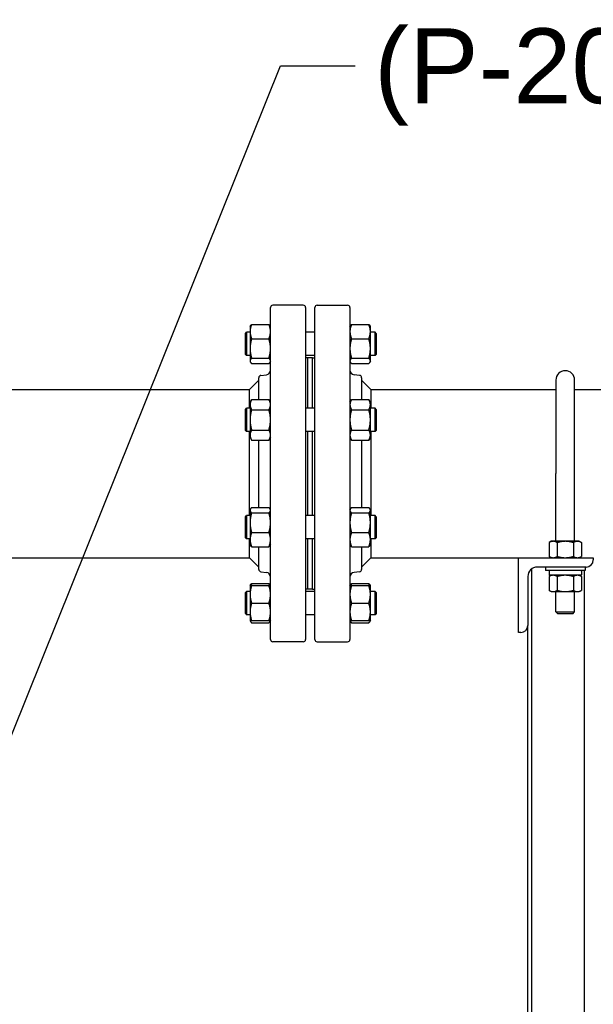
# Model space of a CAD drawing. Header units: inches. Extents: x 4 to 540, y 12 to 340.
# Tile 66 of 122: x 288 to 304, y 137 to 164. Entities that reach past the tile are written whole.
import ezdxf

# ---------------------------------------------------------------- set-up
doc = ezdxf.new("R2010")
doc.units = ezdxf.units.IN
doc.header["$LTSCALE"] = 16
doc.header["$MEASUREMENT"] = 0
doc.layers.get('0').update_dxf_attribs({"lineweight": 25})
doc.layers.add('DIMEN', color=7, linetype='Continuous', lineweight=25)
doc.styles.get("Standard").update_dxf_attribs({"font": 'arial.ttf'})
doc.dimstyles.new('DEFAULT-ANSI$7', dxfattribs={"dimscale": 16, "dimtxt": 0.125, "dimasz": 0.125, "dimexe": 0.125, "dimexo": 0.0625, "dimgap": 0.031496, "dimtad": 0, "dimtih": 1, "dimtoh": 1, "dimrnd": 1e-08, "dimzin": 4, "dimdsep": 46, "dimtxsty": 'Standard', "dimblk": 'Filled-1', "dimcen": 0.09, "dimdle": 0.393701, "dimclrd": 256, "dimclre": 256, "dimclrt": 256, "dimadec": 0, "dimazin": 1, "dimtfac": 1.504, "dimtofl": 0, "dimtmove": 0, "dimatfit": 3, "dimldrblk": 'Filled-1', "dimfxl": 1, "dimtolj": 1, "dimtzin": 4, "dimlwd": 25, "dimlwe": 25, "dimarcsym": 0})

# ---------------------------------------------------------------- blocks, each defined once
blk = doc.blocks.new('Filled-1')
at = {"color": 0}
for p, q in [((0, 0), (-1, 0.25)), ((-1, 0.25), (-1, -0.25)), ((-1, 0), (0, 0)), ((-1, -0.25), (0, 0))]:
    blk.add_line(p, q, dxfattribs=at)
at = {"color": 0, "flags": 128}
blk.add_lwpolyline([(-1, -0.25), (0, 0), (-1, 0.25), (-1, -0.25)], dxfattribs=at)
at = {"color": 0}
blk.add_solid([(-1, -0.25), (0, 0), (-1, 0.25), (-1, -0.25)], dxfattribs=at)

msp = doc.modelspace()

# ---------------------------------------------------------------- linework, layer by layer
for p, q in [((295.974, 156.141), (295.162, 156.141)), ((296.349, 156.141), (297.162, 156.141)), ((295.099, 147.204), (295.099, 156.079)), ((296.037, 156.079), (296.037, 147.204)), ((296.287, 147.204), (296.287, 156.079)), ((297.224, 156.079), (297.224, 147.204)), ((294.552, 155.574), (294.562, 155.591)), ((294.594, 155.628), (295.057, 155.628)), ((295.099, 155.574), (295.09, 155.591)), ((297.224, 155.574), (297.234, 155.591)), ((297.266, 155.628), (297.729, 155.628)), ((297.771, 155.574), (297.762, 155.591)), ((294.427, 155.387), (294.459, 155.418)), ((294.427, 154.824), (294.427, 155.387)), ((294.459, 155.418), (294.459, 154.793)), ((294.552, 155.418), (294.459, 155.418)), ((294.552, 155.574), (294.552, 155.437)), ((294.552, 155.437), (294.552, 154.984)), ((296.287, 155.418), (296.037, 155.418)), ((297.771, 155.437), (297.771, 155.574)), ((297.771, 154.984), (297.771, 155.437)), ((297.896, 155.418), (297.771, 155.418)), ((297.896, 154.793), (297.896, 155.418)), ((297.927, 155.387), (297.896, 155.418)), ((297.927, 155.387), (297.927, 154.824)), ((294.594, 155.246), (295.057, 155.246)), ((297.266, 155.246), (297.729, 155.246)), ((294.427, 154.824), (294.459, 154.793)), ((294.552, 154.793), (294.459, 154.793)), ((294.552, 154.984), (294.552, 154.653)), ((296.287, 154.793), (296.037, 154.793)), ((297.771, 154.653), (297.771, 154.984)), ((297.896, 154.793), (297.771, 154.793)), ((297.927, 154.824), (297.896, 154.793)), ((294.552, 154.653), (294.552, 154.637)), ((294.552, 154.637), (294.562, 154.62)), ((294.594, 154.723), (295.057, 154.723)), ((294.594, 154.583), (295.057, 154.583)), ((295.099, 154.637), (295.09, 154.62)), ((296.099, 154.735), (296.037, 154.735)), ((296.099, 153.389), (296.099, 154.736)), ((296.224, 154.736), (296.099, 154.736)), ((296.224, 153.389), (296.224, 154.736)), ((296.224, 154.735), (296.287, 154.735)), ((297.224, 154.637), (297.234, 154.62)), ((297.266, 154.723), (297.729, 154.723)), ((297.266, 154.583), (297.729, 154.583)), ((297.771, 154.637), (297.762, 154.62)), ((297.771, 154.637), (297.771, 154.653)), ((294.842, 154.266), (294.99, 154.284)), ((297.482, 154.266), (297.334, 154.284)), ((294.537, 153.891), (294.787, 154.141)), ((294.787, 153.617), (294.787, 154.204)), ((297.537, 154.204), (297.537, 153.617)), ((297.787, 153.891), (297.537, 154.141)), ((302.734, 154.141), (302.734, 151.641)), ((303.234, 151.641), (303.234, 154.141)), ((284.452, 153.891), (294.537, 153.891)), ((294.537, 153.389), (294.537, 153.891)), ((297.787, 153.891), (302.734, 153.891)), ((297.787, 153.891), (297.787, 153.389)), ((303.234, 153.891), (327.724, 153.891)), ((294.552, 153.545), (294.594, 153.617)), ((294.552, 153.545), (294.552, 153.482)), ((294.552, 153.482), (294.552, 153.076)), ((294.594, 153.617), (295.057, 153.617)), ((295.099, 153.545), (295.057, 153.617)), ((297.224, 153.545), (297.266, 153.617)), ((297.266, 153.617), (297.729, 153.617)), ((297.771, 153.545), (297.729, 153.617)), ((297.771, 153.482), (297.771, 153.545)), ((297.771, 153.076), (297.771, 153.482)), ((294.427, 153.357), (294.459, 153.389)), ((294.427, 152.795), (294.427, 153.357)), ((294.459, 153.389), (294.459, 152.764)), ((294.552, 153.389), (294.459, 153.389)), ((294.594, 153.347), (295.057, 153.347)), ((296.287, 153.389), (296.037, 153.389)), ((297.266, 153.347), (297.729, 153.347)), ((297.896, 153.389), (297.771, 153.389)), ((297.896, 152.764), (297.896, 153.389)), ((297.927, 153.357), (297.896, 153.389)), ((297.927, 153.357), (297.927, 152.795)), ((294.552, 153.076), (294.552, 152.67)), ((297.771, 152.67), (297.771, 153.076)), ((294.427, 152.795), (294.459, 152.764)), ((294.552, 152.764), (294.459, 152.764)), ((294.537, 151.641), (294.537, 152.764)), ((294.594, 152.805), (295.057, 152.805)), ((296.287, 152.764), (296.037, 152.764)), ((296.099, 150.518), (296.099, 152.764)), ((296.224, 150.518), (296.224, 152.764)), ((297.266, 152.805), (297.729, 152.805)), ((297.896, 152.764), (297.771, 152.764)), ((297.787, 152.764), (297.787, 151.641)), ((297.927, 152.795), (297.896, 152.764)), ((294.552, 152.67), (294.552, 152.607)), ((294.552, 152.607), (294.594, 152.535)), ((294.594, 152.535), (295.057, 152.535)), ((294.787, 150.729), (294.787, 152.535)), ((295.099, 152.607), (295.057, 152.535)), ((297.224, 152.607), (297.266, 152.535)), ((297.266, 152.535), (297.729, 152.535)), ((297.537, 152.535), (297.537, 150.729)), ((297.771, 152.607), (297.729, 152.535)), ((297.771, 152.607), (297.771, 152.67)), ((294.537, 150.518), (294.537, 151.641)), ((297.787, 151.641), (297.787, 150.518)), ((302.734, 149.829), (302.734, 151.641)), ((303.234, 149.829), (303.234, 151.641)), ((294.552, 150.675), (294.562, 150.691)), ((294.552, 150.675), (294.552, 150.659)), ((294.552, 150.659), (294.552, 150.327)), ((294.594, 150.729), (295.057, 150.729)), ((294.594, 150.589), (295.057, 150.589)), ((295.099, 150.675), (295.09, 150.691)), ((297.224, 150.675), (297.234, 150.691)), ((297.266, 150.729), (297.729, 150.729)), ((297.266, 150.589), (297.729, 150.589)), ((297.771, 150.675), (297.762, 150.691)), ((297.771, 150.659), (297.771, 150.675)), ((297.771, 150.327), (297.771, 150.659)), ((294.427, 150.487), (294.459, 150.518)), ((294.427, 149.925), (294.427, 150.487)), ((294.459, 150.518), (294.459, 149.893)), ((294.552, 150.518), (294.459, 150.518)), ((294.552, 150.327), (294.552, 149.875)), ((296.287, 150.518), (296.037, 150.518)), ((297.896, 150.518), (297.771, 150.518)), ((297.771, 149.875), (297.771, 150.327)), ((297.896, 149.893), (297.896, 150.518)), ((297.927, 150.487), (297.896, 150.518)), ((297.927, 150.487), (297.927, 149.925)), ((294.594, 150.066), (295.057, 150.066)), ((297.266, 150.066), (297.729, 150.066)), ((294.427, 149.925), (294.459, 149.893)), ((294.552, 149.893), (294.459, 149.893)), ((294.537, 149.391), (294.537, 149.893)), ((294.552, 149.875), (294.552, 149.737)), ((296.287, 149.893), (296.037, 149.893)), ((296.099, 148.546), (296.099, 149.893)), ((296.224, 148.546), (296.224, 149.893)), ((297.896, 149.893), (297.771, 149.893)), ((297.771, 149.737), (297.771, 149.875)), ((297.787, 149.893), (297.787, 149.391)), ((297.927, 149.925), (297.896, 149.893)), ((302.609, 149.829), (302.551, 149.795)), ((302.551, 149.795), (302.551, 149.425)), ((302.66, 149.829), (302.609, 149.829)), ((302.984, 149.829), (302.66, 149.829)), ((302.768, 149.795), (302.768, 149.425)), ((303.309, 149.829), (302.984, 149.829)), ((303.201, 149.795), (303.201, 149.425)), ((303.359, 149.829), (303.309, 149.829)), ((303.359, 149.829), (303.417, 149.795)), ((303.417, 149.795), (303.417, 149.425)), ((294.552, 149.737), (294.562, 149.721)), ((294.594, 149.683), (295.057, 149.683)), ((294.787, 149.078), (294.787, 149.683)), ((295.099, 149.737), (295.09, 149.721)), ((297.224, 149.737), (297.234, 149.721)), ((297.266, 149.683), (297.729, 149.683)), ((297.537, 149.683), (297.537, 149.078)), ((297.771, 149.737), (297.762, 149.721)), ((282.349, 149.391), (294.537, 149.391)), ((294.537, 149.391), (294.787, 149.141)), ((297.787, 149.391), (297.537, 149.141)), ((297.787, 149.391), (301.734, 149.391)), ((301.734, 147.391), (301.734, 149.391)), ((301.734, 149.391), (303.734, 149.391)), ((302.609, 149.391), (302.551, 149.425)), ((303.359, 149.391), (303.417, 149.425)), ((303.734, 149.391), (303.734, 149.331)), ((294.842, 149.016), (294.99, 148.998)), ((297.482, 149.016), (297.334, 148.998)), ((302.082, 149.09), (302.082, 130.014)), ((303.544, 149.141), (302.234, 149.141)), ((302.453, 149.141), (302.453, 149.046)), ((303.515, 149.046), (302.453, 149.046)), ((302.55, 149.032), (302.55, 148.935)), ((303.417, 149.032), (303.417, 148.935)), ((303.497, 134.701), (303.497, 149.046)), ((303.515, 149.141), (303.515, 149.046)), ((301.984, 148.891), (301.984, 147.581)), ((302.609, 148.921), (302.551, 148.888)), ((302.551, 148.888), (302.551, 148.517)), ((303.402, 148.921), (302.564, 148.921)), ((302.768, 148.888), (302.768, 148.517)), ((303.201, 148.888), (303.201, 148.517)), ((303.359, 148.921), (303.417, 148.888)), ((303.417, 148.888), (303.417, 148.517)), ((294.427, 148.458), (294.459, 148.489)), ((294.459, 148.489), (294.459, 147.864)), ((294.552, 148.489), (294.459, 148.489)), ((294.552, 148.645), (294.562, 148.662)), ((294.552, 148.645), (294.552, 148.411)), ((294.594, 148.699), (295.057, 148.699)), ((294.594, 148.645), (295.057, 148.645)), ((295.099, 148.645), (295.09, 148.662)), ((296.099, 148.547), (296.037, 148.547)), ((296.287, 148.489), (296.037, 148.489)), ((296.224, 148.546), (296.099, 148.546)), ((296.224, 148.547), (296.287, 148.547)), ((297.224, 148.645), (297.234, 148.662)), ((297.266, 148.699), (297.729, 148.699)), ((297.266, 148.645), (297.729, 148.645)), ((297.771, 148.645), (297.762, 148.662)), ((297.771, 148.411), (297.771, 148.645)), ((297.896, 148.489), (297.771, 148.489)), ((297.896, 147.864), (297.896, 148.489)), ((297.927, 148.458), (297.896, 148.489)), ((302.609, 148.484), (302.551, 148.517)), ((302.609, 148.484), (302.66, 148.484)), ((302.66, 148.484), (302.984, 148.484)), ((302.734, 147.941), (302.734, 148.484)), ((302.984, 148.484), (303.309, 148.484)), ((303.234, 147.941), (303.234, 148.484)), ((303.309, 148.484), (303.359, 148.484)), ((303.359, 148.484), (303.417, 148.517)), ((294.427, 147.895), (294.427, 148.458)), ((294.552, 148.411), (294.552, 147.942)), ((297.771, 147.942), (297.771, 148.411)), ((297.927, 148.458), (297.927, 147.895)), ((294.552, 147.942), (294.552, 147.708)), ((294.594, 148.176), (295.057, 148.176)), ((297.266, 148.176), (297.729, 148.176)), ((297.771, 147.708), (297.771, 147.942)), ((302.734, 147.941), (303.234, 147.941)), ((302.784, 147.891), (302.734, 147.941)), ((303.184, 147.891), (303.234, 147.941)), ((294.427, 147.895), (294.459, 147.864)), ((294.552, 147.864), (294.459, 147.864)), ((294.552, 147.708), (294.562, 147.691)), ((294.594, 147.708), (295.057, 147.708)), ((295.099, 147.708), (295.09, 147.691)), ((296.287, 147.864), (296.037, 147.864)), ((297.224, 147.708), (297.234, 147.691)), ((297.266, 147.708), (297.729, 147.708)), ((297.771, 147.708), (297.762, 147.691)), ((297.896, 147.864), (297.771, 147.864)), ((297.927, 147.895), (297.896, 147.864)), ((303.184, 147.891), (302.784, 147.891)), ((294.594, 147.654), (295.057, 147.654)), ((297.266, 147.654), (297.729, 147.654)), ((301.984, 130.014), (301.984, 147.581)), ((301.794, 147.391), (301.734, 147.391)), ((295.974, 147.141), (295.162, 147.141)), ((296.349, 147.141), (297.162, 147.141))]:
    msp.add_line(p, q)
for centre, radius, start, end in [((295.162, 156.079), 0.0625, 90, 180), ((295.974, 156.079), 0.0625, 0, 90), ((296.349, 156.079), 0.0625, 90, 180), ((297.162, 156.079), 0.0625, 0, 90), ((294.849, 154.204), 0.0625, 97, 180), ((294.974, 154.408), 0.125, 277, 0), ((297.349, 154.408), 0.125, 180, 263), ((297.474, 154.204), 0.0625, 0, 83), ((302.984, 154.141), 0.25, 0, 180), ((303.544, 149.331), 0.19, 270, 0), ((294.849, 149.078), 0.0625, 180, 263), ((294.974, 148.874), 0.125, 0, 83), ((297.349, 148.874), 0.125, 97, 180), ((297.474, 149.078), 0.0625, 277, 0), ((302.234, 148.891), 0.25, 90, 180), ((302.564, 149.032), 0.0143, 90, 180), ((302.564, 148.935), 0.0143, 180, 270), ((301.794, 147.581), 0.19, 270, 0), ((295.162, 147.204), 0.0625, 180, 270), ((295.974, 147.204), 0.0625, 270, 0), ((296.349, 147.204), 0.0625, 180, 270), ((297.162, 147.204), 0.0625, 270, 0)]:
    msp.add_arc(centre, radius, start, end)
for points, weights in [([(294.594, 155.628), (294.552, 155.526), (294.552, 155.437)], [1.10906450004, 1.0930923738, 1]), ([(294.562, 155.591), (294.572, 155.609), (294.594, 155.628)], [1.07037081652, 1.10058521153, 1.10906450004]), ([(295.057, 155.628), (295.08, 155.609), (295.09, 155.591)], [1.10906450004, 1.10058521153, 1.07037081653]), ([(295.099, 155.437), (295.099, 155.526), (295.057, 155.628)], [1, 1.0930923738, 1.10906450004]), ([(297.266, 155.628), (297.224, 155.526), (297.224, 155.437)], [1.10906450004, 1.0930923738, 1]), ([(297.234, 155.591), (297.244, 155.609), (297.266, 155.628)], [1.07037081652, 1.10058521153, 1.10906450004]), ([(297.729, 155.628), (297.751, 155.609), (297.762, 155.591)], [1.10906450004, 1.10058521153, 1.07037081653]), ([(297.771, 155.437), (297.771, 155.526), (297.729, 155.628)], [1, 1.0930923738, 1.10906450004]), ([(294.552, 155.437), (294.552, 155.348), (294.594, 155.246)], [1, 1.0930923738, 1.10906450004]), ([(295.057, 155.246), (295.099, 155.348), (295.099, 155.437)], [1.10906450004, 1.0930923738, 1]), ([(297.224, 155.437), (297.224, 155.348), (297.266, 155.246)], [1, 1.0930923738, 1.10906450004]), ([(297.729, 155.246), (297.771, 155.348), (297.771, 155.437)], [1.10906450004, 1.0930923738, 1]), ([(294.594, 155.246), (294.552, 155.106), (294.552, 154.984)], [1.10906450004, 1.0930923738, 1]), ([(295.099, 154.984), (295.099, 155.106), (295.057, 155.246)], [1, 1.0930923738, 1.10906450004]), ([(297.266, 155.246), (297.224, 155.106), (297.224, 154.984)], [1.10906450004, 1.0930923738, 1]), ([(297.771, 154.984), (297.771, 155.106), (297.729, 155.246)], [1, 1.0930923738, 1.10906450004]), ([(294.552, 154.984), (294.552, 154.863), (294.594, 154.723)], [1, 1.0930923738, 1.10906450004]), ([(295.057, 154.723), (295.099, 154.863), (295.099, 154.984)], [1.10906450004, 1.0930923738, 1]), ([(297.224, 154.984), (297.224, 154.863), (297.266, 154.723)], [1, 1.0930923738, 1.10906450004]), ([(297.729, 154.723), (297.771, 154.863), (297.771, 154.984)], [1.10906450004, 1.0930923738, 1]), ([(294.594, 154.723), (294.552, 154.685), (294.552, 154.653)], [1.10906450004, 1.0930923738, 1]), ([(294.552, 154.653), (294.552, 154.62), (294.594, 154.583)], [1, 1.0930923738, 1.10906450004]), ([(295.099, 154.653), (295.099, 154.685), (295.057, 154.723)], [1, 1.0930923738, 1.10906450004]), ([(295.057, 154.583), (295.099, 154.62), (295.099, 154.653)], [1.10906450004, 1.0930923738, 1]), ([(297.266, 154.723), (297.224, 154.685), (297.224, 154.653)], [1.10906450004, 1.0930923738, 1]), ([(297.224, 154.653), (297.224, 154.62), (297.266, 154.583)], [1, 1.0930923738, 1.10906450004]), ([(297.771, 154.653), (297.771, 154.685), (297.729, 154.723)], [1, 1.0930923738, 1.10906450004]), ([(297.729, 154.583), (297.771, 154.62), (297.771, 154.653)], [1.10906450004, 1.0930923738, 1]), ([(294.594, 153.617), (294.552, 153.545), (294.552, 153.482)], [1.10906450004, 1.0930923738, 1]), ([(294.552, 153.482), (294.552, 153.419), (294.594, 153.347)], [1, 1.0930923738, 1.10906450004]), ([(295.099, 153.482), (295.099, 153.545), (295.057, 153.617)], [1, 1.0930923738, 1.10906450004]), ([(295.057, 153.347), (295.099, 153.419), (295.099, 153.482)], [1.10906450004, 1.0930923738, 1]), ([(297.266, 153.617), (297.224, 153.545), (297.224, 153.482)], [1.10906450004, 1.0930923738, 1]), ([(297.224, 153.482), (297.224, 153.419), (297.266, 153.347)], [1, 1.0930923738, 1.10906450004]), ([(297.771, 153.482), (297.771, 153.545), (297.729, 153.617)], [1, 1.0930923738, 1.10906450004]), ([(297.729, 153.347), (297.771, 153.419), (297.771, 153.482)], [1.10906450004, 1.0930923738, 1]), ([(294.594, 153.347), (294.552, 153.202), (294.552, 153.076)], [1.10906450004, 1.0930923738, 1]), ([(295.099, 153.076), (295.099, 153.202), (295.057, 153.347)], [1, 1.0930923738, 1.10906450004]), ([(297.266, 153.347), (297.224, 153.202), (297.224, 153.076)], [1.10906450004, 1.0930923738, 1]), ([(297.771, 153.076), (297.771, 153.202), (297.729, 153.347)], [1, 1.0930923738, 1.10906450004]), ([(294.552, 153.076), (294.552, 152.95), (294.594, 152.805)], [1, 1.0930923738, 1.10906450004]), ([(295.057, 152.805), (295.099, 152.95), (295.099, 153.076)], [1.10906450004, 1.0930923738, 1]), ([(297.224, 153.076), (297.224, 152.95), (297.266, 152.805)], [1, 1.0930923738, 1.10906450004]), ([(297.729, 152.805), (297.771, 152.95), (297.771, 153.076)], [1.10906450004, 1.0930923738, 1]), ([(294.594, 152.805), (294.552, 152.733), (294.552, 152.67)], [1.10906450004, 1.0930923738, 1]), ([(295.099, 152.67), (295.099, 152.733), (295.057, 152.805)], [1, 1.0930923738, 1.10906450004]), ([(297.266, 152.805), (297.224, 152.733), (297.224, 152.67)], [1.10906450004, 1.0930923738, 1]), ([(297.771, 152.67), (297.771, 152.733), (297.729, 152.805)], [1, 1.0930923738, 1.10906450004]), ([(294.552, 152.67), (294.552, 152.607), (294.594, 152.535)], [1, 1.0930923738, 1.10906450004]), ([(295.057, 152.535), (295.099, 152.607), (295.099, 152.67)], [1.10906450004, 1.0930923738, 1]), ([(297.224, 152.67), (297.224, 152.607), (297.266, 152.535)], [1, 1.0930923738, 1.10906450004]), ([(297.729, 152.535), (297.771, 152.607), (297.771, 152.67)], [1.10906450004, 1.0930923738, 1]), ([(294.594, 150.729), (294.552, 150.691), (294.552, 150.659)], [1.10906450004, 1.0930923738, 1]), ([(294.552, 150.659), (294.552, 150.626), (294.594, 150.589)], [1, 1.0930923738, 1.10906450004]), ([(294.594, 150.589), (294.552, 150.449), (294.552, 150.327)], [1.10906450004, 1.0930923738, 1]), ([(295.099, 150.659), (295.099, 150.691), (295.057, 150.729)], [1, 1.0930923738, 1.10906450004]), ([(295.057, 150.589), (295.099, 150.626), (295.099, 150.659)], [1.10906450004, 1.0930923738, 1]), ([(295.099, 150.327), (295.099, 150.449), (295.057, 150.589)], [1, 1.0930923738, 1.10906450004]), ([(297.266, 150.729), (297.224, 150.691), (297.224, 150.659)], [1.10906450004, 1.0930923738, 1]), ([(297.224, 150.659), (297.224, 150.626), (297.266, 150.589)], [1, 1.0930923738, 1.10906450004]), ([(297.266, 150.589), (297.224, 150.449), (297.224, 150.327)], [1.10906450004, 1.0930923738, 1]), ([(297.771, 150.659), (297.771, 150.691), (297.729, 150.729)], [1, 1.0930923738, 1.10906450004]), ([(297.729, 150.589), (297.771, 150.626), (297.771, 150.659)], [1.10906450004, 1.0930923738, 1]), ([(297.771, 150.327), (297.771, 150.449), (297.729, 150.589)], [1, 1.0930923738, 1.10906450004]), ([(294.552, 150.327), (294.552, 150.206), (294.594, 150.066)], [1, 1.0930923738, 1.10906450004]), ([(295.057, 150.066), (295.099, 150.206), (295.099, 150.327)], [1.10906450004, 1.0930923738, 1]), ([(297.224, 150.327), (297.224, 150.206), (297.266, 150.066)], [1, 1.0930923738, 1.10906450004]), ([(297.729, 150.066), (297.771, 150.206), (297.771, 150.327)], [1.10906450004, 1.0930923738, 1]), ([(294.594, 150.066), (294.552, 149.963), (294.552, 149.875)], [1.10906450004, 1.0930923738, 1]), ([(295.099, 149.875), (295.099, 149.963), (295.057, 150.066)], [1, 1.0930923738, 1.10906450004]), ([(297.266, 150.066), (297.224, 149.963), (297.224, 149.875)], [1.10906450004, 1.0930923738, 1]), ([(297.771, 149.875), (297.771, 149.963), (297.729, 150.066)], [1, 1.0930923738, 1.10906450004]), ([(294.552, 149.875), (294.552, 149.786), (294.594, 149.683)], [1, 1.0930923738, 1.10906450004]), ([(295.057, 149.683), (295.099, 149.786), (295.099, 149.875)], [1.10906450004, 1.0930923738, 1]), ([(297.224, 149.875), (297.224, 149.786), (297.266, 149.683)], [1, 1.0930923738, 1.10906450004]), ([(297.729, 149.683), (297.771, 149.786), (297.771, 149.875)], [1.10906450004, 1.0930923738, 1]), ([(302.66, 149.829), (302.609, 149.829), (302.551, 149.795)], [1, 1.0930923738, 1.10906450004]), ([(302.768, 149.795), (302.71, 149.829), (302.66, 149.829)], [1.10906450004, 1.0930923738, 1]), ([(302.984, 149.829), (302.884, 149.829), (302.768, 149.795)], [1, 1.0930923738, 1.10906450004]), ([(303.201, 149.795), (303.085, 149.829), (302.984, 149.829)], [1.10906450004, 1.0930923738, 1]), ([(303.309, 149.829), (303.259, 149.829), (303.201, 149.795)], [1, 1.0930923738, 1.10906450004]), ([(303.417, 149.795), (303.359, 149.829), (303.309, 149.829)], [1.10906450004, 1.0930923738, 1]), ([(294.594, 149.683), (294.572, 149.703), (294.562, 149.721)], [1.10906450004, 1.10058521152, 1.07037081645]), ([(295.09, 149.721), (295.08, 149.703), (295.057, 149.683)], [1.07037081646, 1.10058521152, 1.10906450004]), ([(297.266, 149.683), (297.244, 149.703), (297.234, 149.721)], [1.10906450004, 1.10058521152, 1.07037081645]), ([(297.762, 149.721), (297.751, 149.703), (297.729, 149.683)], [1.07037081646, 1.10058521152, 1.10906450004]), ([(302.551, 149.425), (302.609, 149.391), (302.66, 149.391)], [1.10906450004, 1.0930923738, 1]), ([(302.66, 149.391), (302.71, 149.391), (302.768, 149.425)], [1, 1.0930923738, 1.10906450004]), ([(302.768, 149.425), (302.884, 149.391), (302.984, 149.391)], [1.10906450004, 1.0930923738, 1]), ([(302.984, 149.391), (303.085, 149.391), (303.201, 149.425)], [1, 1.0930923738, 1.10906450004]), ([(303.201, 149.425), (303.259, 149.391), (303.309, 149.391)], [1.10906450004, 1.0930923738, 1]), ([(303.309, 149.391), (303.359, 149.391), (303.417, 149.425)], [1, 1.0930923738, 1.10906450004]), ([(302.66, 148.921), (302.609, 148.921), (302.551, 148.888)], [1, 1.0930923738, 1.10906450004]), ([(302.768, 148.888), (302.71, 148.921), (302.66, 148.921)], [1.10906450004, 1.0930923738, 1]), ([(302.984, 148.921), (302.884, 148.921), (302.768, 148.888)], [1, 1.0930923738, 1.10906450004]), ([(303.201, 148.888), (303.085, 148.921), (302.984, 148.921)], [1.10906450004, 1.0930923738, 1]), ([(303.309, 148.921), (303.259, 148.921), (303.201, 148.888)], [1, 1.0930923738, 1.10906450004]), ([(303.417, 148.888), (303.359, 148.921), (303.309, 148.921)], [1.10906450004, 1.0930923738, 1]), ([(294.552, 148.645), (294.552, 148.645), (294.594, 148.645)], [1, 1.0930923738, 1.10906450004]), ([(294.594, 148.645), (294.552, 148.52), (294.552, 148.411)], [1.10906450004, 1.0930923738, 1]), ([(294.562, 148.662), (294.572, 148.68), (294.594, 148.699)], [1.07037081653, 1.10058521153, 1.10906450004]), ([(294.594, 148.699), (294.583, 148.671), (294.575, 148.645)], [1.10906450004, 1.10467156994, 1.09444483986]), ([(295.057, 148.699), (295.08, 148.68), (295.09, 148.662)], [1.10906450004, 1.10058521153, 1.07037081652]), ([(295.077, 148.645), (295.069, 148.671), (295.057, 148.699)], [1.09444483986, 1.10467156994, 1.10906450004]), ([(295.057, 148.645), (295.099, 148.645), (295.099, 148.645)], [1.10906450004, 1.0930923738, 1]), ([(295.099, 148.411), (295.099, 148.52), (295.057, 148.645)], [1, 1.0930923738, 1.10906450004]), ([(297.224, 148.645), (297.224, 148.645), (297.266, 148.645)], [1, 1.0930923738, 1.10906450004]), ([(297.266, 148.645), (297.224, 148.52), (297.224, 148.411)], [1.10906450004, 1.0930923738, 1]), ([(297.234, 148.662), (297.244, 148.68), (297.266, 148.699)], [1.07037081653, 1.10058521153, 1.10906450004]), ([(297.266, 148.699), (297.255, 148.671), (297.247, 148.645)], [1.10906450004, 1.10467156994, 1.09444483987]), ([(297.729, 148.699), (297.751, 148.68), (297.762, 148.662)], [1.10906450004, 1.10058521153, 1.07037081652]), ([(297.749, 148.645), (297.741, 148.671), (297.729, 148.699)], [1.09444483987, 1.10467156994, 1.10906450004]), ([(297.729, 148.645), (297.771, 148.645), (297.771, 148.645)], [1.10906450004, 1.0930923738, 1]), ([(297.771, 148.411), (297.771, 148.52), (297.729, 148.645)], [1, 1.0930923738, 1.10906450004]), ([(302.551, 148.517), (302.609, 148.484), (302.66, 148.484)], [1.10906450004, 1.0930923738, 1]), ([(302.66, 148.484), (302.71, 148.484), (302.768, 148.517)], [1, 1.0930923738, 1.10906450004]), ([(302.768, 148.517), (302.884, 148.484), (302.984, 148.484)], [1.10906450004, 1.0930923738, 1]), ([(302.984, 148.484), (303.085, 148.484), (303.201, 148.517)], [1, 1.0930923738, 1.10906450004]), ([(303.201, 148.517), (303.259, 148.484), (303.309, 148.484)], [1.10906450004, 1.0930923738, 1]), ([(303.309, 148.484), (303.359, 148.484), (303.417, 148.517)], [1, 1.0930923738, 1.10906450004]), ([(294.552, 148.411), (294.552, 148.302), (294.594, 148.176)], [1, 1.0930923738, 1.10906450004]), ([(295.057, 148.176), (295.099, 148.302), (295.099, 148.411)], [1.10906450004, 1.0930923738, 1]), ([(297.224, 148.411), (297.224, 148.302), (297.266, 148.176)], [1, 1.0930923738, 1.10906450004]), ([(297.729, 148.176), (297.771, 148.302), (297.771, 148.411)], [1.10906450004, 1.0930923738, 1]), ([(294.594, 148.176), (294.552, 148.051), (294.552, 147.942)], [1.10906450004, 1.0930923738, 1]), ([(294.552, 147.942), (294.552, 147.833), (294.594, 147.708)], [1, 1.0930923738, 1.10906450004]), ([(295.099, 147.942), (295.099, 148.051), (295.057, 148.176)], [1, 1.0930923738, 1.10906450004]), ([(295.057, 147.708), (295.099, 147.833), (295.099, 147.942)], [1.10906450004, 1.0930923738, 1]), ([(297.266, 148.176), (297.224, 148.051), (297.224, 147.942)], [1.10906450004, 1.0930923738, 1]), ([(297.224, 147.942), (297.224, 147.833), (297.266, 147.708)], [1, 1.0930923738, 1.10906450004]), ([(297.771, 147.942), (297.771, 148.051), (297.729, 148.176)], [1, 1.0930923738, 1.10906450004]), ([(297.729, 147.708), (297.771, 147.833), (297.771, 147.942)], [1.10906450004, 1.0930923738, 1]), ([(294.594, 147.708), (294.552, 147.708), (294.552, 147.708)], [1.10906450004, 1.0930923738, 1]), ([(294.555, 147.708), (294.562, 147.683), (294.594, 147.654)], [1.03852268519, 1.0967426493, 1.10906450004]), ([(295.057, 147.654), (295.09, 147.683), (295.097, 147.708)], [1.10906450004, 1.0967426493, 1.03852268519]), ([(295.099, 147.708), (295.099, 147.708), (295.057, 147.708)], [1, 1.0930923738, 1.10906450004]), ([(297.266, 147.708), (297.224, 147.708), (297.224, 147.708)], [1.10906450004, 1.0930923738, 1]), ([(297.227, 147.708), (297.234, 147.683), (297.266, 147.654)], [1.03852268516, 1.0967426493, 1.10906450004]), ([(297.729, 147.654), (297.762, 147.683), (297.769, 147.708)], [1.10906450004, 1.0967426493, 1.03852268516]), ([(297.771, 147.708), (297.771, 147.708), (297.729, 147.708)], [1, 1.0930923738, 1.10906450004])]:
    msp.add_rational_spline(points, weights, degree=2)
for points, knots in [([(303.417, 149.032), (303.417, 149.034), (303.416, 149.036), (303.415, 149.039), (303.414, 149.041), (303.411, 149.043), (303.41, 149.044), (303.406, 149.046), (303.404, 149.046), (303.402, 149.046)], [0.21497365, 0.21497365, 0.21497365, 0.21497365, 0.22835326, 0.22835326, 0.2417662, 0.2417662, 0.255221, 0.255221, 0.26871299, 0.26871299, 0.26871299, 0.26871299]), ([(303.402, 148.921), (303.404, 148.921), (303.406, 148.921), (303.41, 148.923), (303.411, 148.924), (303.414, 148.926), (303.415, 148.928), (303.416, 148.931), (303.417, 148.934), (303.417, 148.935)], [0.1612343, 0.1612343, 0.1612343, 0.1612343, 0.17472629, 0.17472629, 0.18818109, 0.18818109, 0.20159403, 0.20159403, 0.21497365, 0.21497365, 0.21497365, 0.21497365])]:
    msp.add_open_spline(points, degree=3, knots=knots)

# ---------------------------------------------------------------- texts
at = {"layer": 'DIMEN', "insert": (297.872, 163.543), "char_height": 2, "width": 20.02896, "attachment_point": 1}
msp.add_mtext('{(P-203B) PUMP}', dxfattribs=at)

# ---------------------------------------------------------------- leaders
at = {"layer": 'DIMEN', "linetype": 'Continuous', "lineweight": 25, "annotation_type": 0, "has_hookline": 1, "hookline_direction": 0, "text_width": 19.738}
msp.add_leader([(284.167, 134.701), (295.368, 162.543), (297.368, 162.543)], dimstyle='DEFAULT-ANSI$7', override={"dimtad": 0}, dxfattribs=at)

doc.saveas('drawing.dxf')
